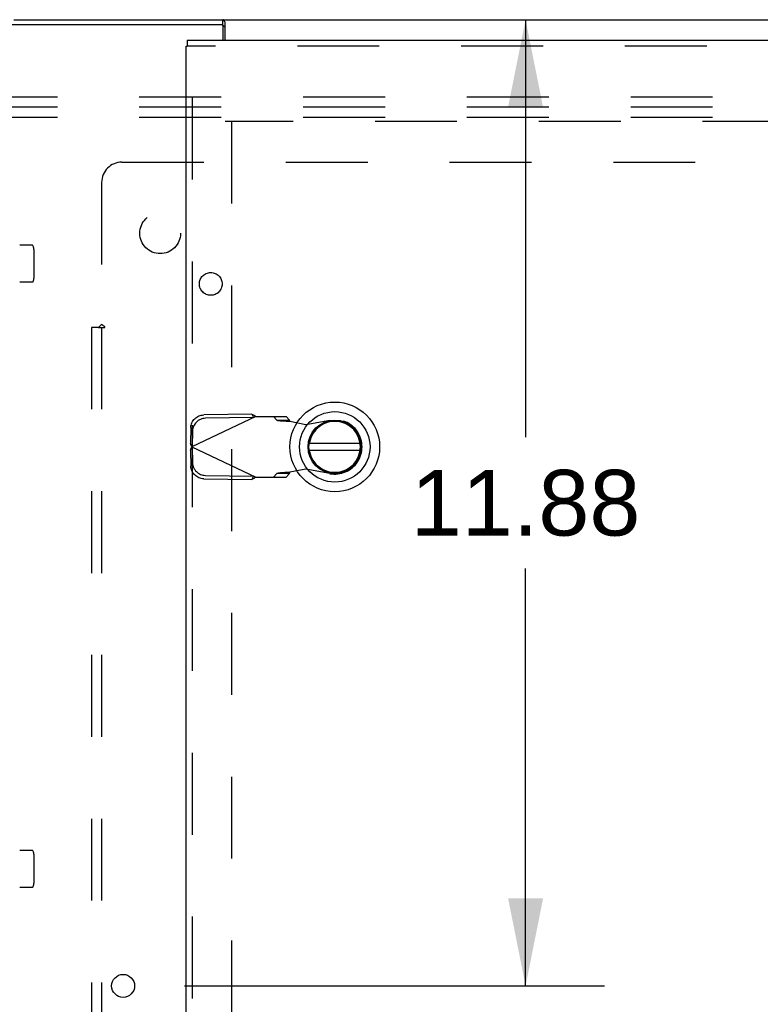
# Model space of a CAD drawing. Header units: inches. Extents: x 0 to 183, y 0 to 118.
# Tile 35 of 80: x 71 to 80, y 67 to 79. Entities that reach past the tile are written whole.
import ezdxf

# ---------------------------------------------------------------- set-up
doc = ezdxf.new("R2010")
doc.units = ezdxf.units.IN
doc.header["$LTSCALE"] = 10.065561
doc.header["$MEASUREMENT"] = 0
doc.linetypes.add('HIDDEN', pattern=[0.2, 0.1, -0.1])
doc.layers.get('0').update_dxf_attribs({"linetype": 'CONTINUOUS'})
for name, color, linetype in [('DEFAULT_2', 8, 'HIDDEN'), ('DIMENSIONS', 7, 'CONTINUOUS'), ('EXD_ENCLOSURE_DOOR_ASSEMBLY', 7, 'CONTINUOUS'), ('SUBPANEL', 7, 'CONTINUOUS')]:
    doc.layers.add(name, color=color, linetype=linetype)
doc.styles.get("Standard").update_dxf_attribs({"font": 'arial.ttf'})
doc.dimstyles.new('DIMSTYLE_1', dxfattribs={"dimtxt": 0.807398, "dimasz": 1.076531, "dimexe": 0.09, "dimexo": 0.07, "dimgap": 0.0375, "dimtad": 0, "dimtih": 1, "dimtoh": 1, "dimzin": 4, "dimdsep": 46, "dimtxsty": 'Standard', "dimblk": '_FILLED', "dimblk1": '_FILLED', "dimblk2": '_FILLED', "dimcen": 0.09, "dimadec": 3, "dimazin": 1, "dimtfac": 1, "dimtdec": 3, "dimtofl": 0, "dimtmove": 0, "dimatfit": 3, "dimldrblk": '_FILLED', "dimfxl": 0, "dimtolj": 1, "dimtzin": 4, "dimarcsym": 0})

# ---------------------------------------------------------------- blocks, each defined once
blk = doc.blocks.new('_FILLED')
at = {"color": 0, "linetype": 'ByBlock'}
blk.add_solid([(0, 0), (-1, 0.2), (-1, -0.2)], dxfattribs=at)
blk = doc.blocks.new('*D6')
at = {"layer": 'DIMENSIONS', "color": 2, "linetype": 'Continuous'}
for p, q in [((71.817, 78.87), (78.513, 78.87)), ((77.544, 78.87), (77.544, 73.74)), ((77.544, 66.995), (77.544, 72.125)), ((73.351, 66.995), (78.513, 66.995))]:
    blk.add_line(p, q, dxfattribs=at)
at = {"layer": 'DIMENSIONS', "color": 2, "linetype": 'Continuous', "xscale": 1.0765306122, "yscale": 1.0765306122, "zscale": 1.0765306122}
for p, rotation in [((77.544, 78.87), 90), ((77.544, 66.995), 270)]:
    blk.add_blockref('_FILLED', p, dxfattribs=dict(at, rotation=rotation))
at = {"layer": 'DIMENSIONS', "color": 2, "linetype": 'Continuous', "insert": (77.544, 73.337), "char_height": 0.8074, "width": 2.82139, "attachment_point": 2, "line_spacing_factor": 0.9}
blk.add_mtext('11.88', dxfattribs=at)

msp = doc.modelspace()

# ---------------------------------------------------------------- linework, layer by layer
at = {"color": 3, "linetype": 'Continuous'}
for p, q in [((73.811, 78.807), (71.178, 78.807)), ((71.253, 78.87), (86.103, 78.87)), ((73.826, 78.62), (73.826, 78.792)), ((73.853, 78.62), (73.853, 78.838))]:
    msp.add_line(p, q, dxfattribs=at)
at = {"color": 7, "linetype": 'Continuous'}
msp.add_line((73.825, 78.798), (73.825, 78.87), dxfattribs=at)
at = {"color": 3, "linetype": 'Continuous'}
for points in [[(73.844, 78.85), (73.842, 78.855), (73.84, 78.857), (73.839, 78.859), (73.838, 78.861), (73.837, 78.862), (73.835, 78.864), (73.834, 78.866), (73.832, 78.867), (73.831, 78.868), (73.83, 78.869), (73.828, 78.87), (73.827, 78.87), (73.826, 78.87), (73.825, 78.87)], [(73.853, 78.838), (73.852, 78.84), (73.85, 78.841), (73.849, 78.842), (73.848, 78.844), (73.847, 78.846), (73.845, 78.848), (73.844, 78.85)]]:
    msp.add_lwpolyline(points, dxfattribs=at)
at = {"color": 7, "linetype": 'Continuous'}
msp.add_lwpolyline([(73.853, 78.78), (73.852, 78.78), (73.851, 78.78), (73.849, 78.78), (73.848, 78.78), (73.847, 78.78), (73.845, 78.781), (73.844, 78.782), (73.842, 78.783), (73.841, 78.784), (73.84, 78.785), (73.838, 78.786), (73.837, 78.787), (73.836, 78.788), (73.835, 78.79), (73.834, 78.791), (73.832, 78.792), (73.831, 78.793), (73.83, 78.794), (73.828, 78.795), (73.827, 78.795), (73.826, 78.795), (73.826, 78.795)], dxfattribs=at)
at = {"color": 3, "linetype": 'Continuous'}
msp.add_circle((72.598, 66.995), 0.141, dxfattribs=at)
msp.add_arc((73.811, 78.792), 0.015, 0, 90, dxfattribs=at)
at = {"layer": 'DEFAULT_2', "color": 8, "linetype": 'HIDDEN'}
for p, q in [((85.882, 77.92), (63.882, 77.92)), ((85.882, 77.795), (63.882, 77.795)), ((85.882, 77.67), (63.882, 77.67)), ((84.753, 77.62), (73.853, 77.62)), ((73.928, 77.618), (73.928, 45.622)), ((71.482, 76.098), (71.327, 76.098)), ((71.503, 75.704), (71.503, 76.036)), ((71.482, 75.643), (71.327, 75.643)), ((71.482, 68.661), (71.327, 68.661)), ((71.503, 68.267), (71.503, 68.599)), ((71.482, 68.205), (71.327, 68.205))]:
    msp.add_line(p, q, dxfattribs=at)
for points in [[(71.49, 76.093), (71.49, 76.094), (71.489, 76.095), (71.488, 76.096), (71.487, 76.097), (71.486, 76.097), (71.484, 76.098), (71.483, 76.098), (71.482, 76.098)], [(71.496, 76.08), (71.493, 76.087), (71.49, 76.093)], [(71.49, 75.648), (71.49, 75.647), (71.489, 75.646), (71.488, 75.645), (71.487, 75.644), (71.486, 75.643), (71.484, 75.643), (71.483, 75.643), (71.482, 75.643)], [(71.49, 75.648), (71.493, 75.654), (71.496, 75.661)], [(71.49, 68.656), (71.49, 68.656), (71.489, 68.657), (71.488, 68.658), (71.487, 68.659), (71.486, 68.66), (71.484, 68.66), (71.483, 68.66), (71.482, 68.661)], [(71.496, 68.642), (71.493, 68.649), (71.49, 68.656)], [(71.49, 68.21), (71.49, 68.21), (71.489, 68.208), (71.488, 68.207), (71.487, 68.207), (71.486, 68.206), (71.484, 68.205), (71.483, 68.205), (71.482, 68.205)], [(71.49, 68.21), (71.493, 68.217), (71.496, 68.223)]]:
    msp.add_lwpolyline(points, dxfattribs=at)
for centre, start, end in [((71.362, 76.036), 0, 17.9843), ((71.362, 75.704), 342.0157, 360), ((71.362, 68.599), 0, 17.9843), ((71.362, 68.267), 342.0157, 360)]:
    msp.add_arc(centre, 0.141, start, end, dxfattribs=at)
at = {"layer": 'EXD_ENCLOSURE_DOOR_ASSEMBLY', "color": 3, "linetype": 'Continuous'}
for p, q in [((73.374, 44.695), (73.374, 78.545)), ((73.387, 78.62), (85.811, 78.62))]:
    msp.add_line(p, q, dxfattribs=at)
at = {"layer": 'EXD_ENCLOSURE_DOOR_ASSEMBLY', "color": 7, "linetype": 'Continuous'}
for p, q in [((73.374, 78.545), (73.387, 78.545)), ((73.387, 78.62), (73.387, 78.545)), ((75.511, 73.66), (74.886, 73.66)), ((74.886, 73.581), (75.511, 73.581))]:
    msp.add_line(p, q, dxfattribs=at)
at = {"layer": 'EXD_ENCLOSURE_DOOR_ASSEMBLY', "color": 8, "linetype": 'HIDDEN'}
for p, q in [((85.811, 78.545), (73.387, 78.545)), ((73.449, 44.695), (73.449, 78.545)), ((74.228, 73.994), (73.441, 73.62)), ((74.18, 74.023), (73.59, 74.012)), ((74.2, 73.981), (73.609, 73.971)), ((74.18, 74.023), (74.2, 73.981)), ((74.212, 74.004), (74.228, 73.994)), ((74.228, 73.994), (74.602, 73.994)), ((74.447, 73.994), (74.488, 73.948)), ((74.488, 73.948), (74.643, 73.948)), ((74.643, 73.948), (74.602, 73.994)), ((74.844, 73.896), (75.139, 73.95)), ((73.431, 73.858), (73.427, 73.665)), ((74.647, 73.934), (74.844, 73.896)), ((73.45, 73.816), (73.447, 73.623)), ((73.432, 73.65), (73.427, 73.665)), ((73.447, 73.623), (73.427, 73.665)), ((73.427, 73.576), (73.447, 73.617)), ((73.427, 73.576), (73.432, 73.59)), ((73.436, 73.635), (73.432, 73.65)), ((73.432, 73.59), (73.436, 73.605)), ((73.441, 73.62), (73.436, 73.635)), ((73.436, 73.605), (73.441, 73.62)), ((73.441, 73.62), (74.228, 73.246)), ((73.447, 73.617), (73.45, 73.424)), ((73.427, 73.576), (73.431, 73.383)), ((74.844, 73.345), (74.647, 73.307)), ((75.139, 73.291), (74.844, 73.345)), ((73.59, 73.228), (74.18, 73.218)), ((73.609, 73.27), (74.2, 73.26)), ((74.2, 73.26), (74.18, 73.218)), ((74.228, 73.246), (74.602, 73.246)), ((74.488, 73.292), (74.447, 73.246)), ((74.643, 73.292), (74.488, 73.292)), ((74.602, 73.246), (74.643, 73.292)), ((74.647, 73.307), (74.615, 73.305))]:
    msp.add_line(p, q, dxfattribs=at)
for points in [[(73.431, 73.858), (73.432, 73.873), (73.434, 73.888), (73.438, 73.902), (73.444, 73.916), (73.45, 73.93), (73.459, 73.943), (73.468, 73.955), (73.478, 73.966), (73.49, 73.976), (73.502, 73.985), (73.516, 73.993), (73.53, 74), (73.544, 74.005), (73.559, 74.009), (73.574, 74.011), (73.59, 74.012)], [(73.609, 73.971), (73.594, 73.97), (73.579, 73.967), (73.564, 73.964), (73.549, 73.958), (73.535, 73.952), (73.522, 73.944), (73.51, 73.935), (73.498, 73.924), (73.488, 73.913), (73.478, 73.901), (73.47, 73.888), (73.463, 73.875), (73.458, 73.861), (73.454, 73.846), (73.451, 73.831), (73.45, 73.816)], [(74.18, 74.023), (74.188, 74.018), (74.196, 74.013), (74.204, 74.009), (74.212, 74.004)], [(74.488, 73.948), (74.492, 73.947), (74.497, 73.946), (74.504, 73.945), (74.512, 73.944), (74.521, 73.943), (74.532, 73.942), (74.544, 73.941), (74.556, 73.94), (74.57, 73.939), (74.585, 73.938), (74.6, 73.937), (74.615, 73.936), (74.647, 73.934)], [(74.647, 73.934), (74.646, 73.936), (74.646, 73.939), (74.645, 73.941), (74.644, 73.943), (74.644, 73.946), (74.643, 73.948)], [(73.59, 73.228), (73.574, 73.229), (73.559, 73.232), (73.544, 73.236), (73.53, 73.241), (73.516, 73.247), (73.502, 73.255), (73.49, 73.264), (73.478, 73.275), (73.468, 73.286), (73.459, 73.298), (73.45, 73.311), (73.444, 73.324), (73.438, 73.339), (73.434, 73.353), (73.432, 73.368), (73.431, 73.383)], [(73.45, 73.424), (73.451, 73.409), (73.454, 73.395), (73.458, 73.38), (73.463, 73.366), (73.47, 73.352), (73.478, 73.34), (73.488, 73.327), (73.498, 73.316), (73.51, 73.306), (73.522, 73.297), (73.535, 73.289), (73.549, 73.282), (73.564, 73.277), (73.579, 73.273), (73.594, 73.271), (73.609, 73.27)], [(74.228, 73.246), (74.212, 73.237), (74.204, 73.232), (74.196, 73.227), (74.188, 73.223), (74.18, 73.218)], [(74.615, 73.305), (74.6, 73.304), (74.585, 73.303), (74.57, 73.302), (74.556, 73.301), (74.544, 73.3), (74.532, 73.299), (74.521, 73.298), (74.512, 73.297), (74.504, 73.296), (74.497, 73.294), (74.492, 73.293), (74.488, 73.292)], [(74.643, 73.292), (74.644, 73.295), (74.644, 73.297), (74.645, 73.3), (74.646, 73.302), (74.646, 73.304), (74.647, 73.307)]]:
    msp.add_lwpolyline(points, dxfattribs=at)
at = {"layer": 'EXD_ENCLOSURE_DOOR_ASSEMBLY', "color": 7, "linetype": 'Continuous'}
for radius in [0.551, 0.433, 0.329, 0.317]:
    msp.add_circle((75.199, 73.62), radius, dxfattribs=at)
at = {"layer": 'EXD_ENCLOSURE_DOOR_ASSEMBLY', "color": 8, "linetype": 'HIDDEN'}
msp.add_arc((75.199, 73.62), 0.335, 259.673, 100.327, dxfattribs=at)
at = {"layer": 'EXD_ENCLOSURE_DOOR_ASSEMBLY', "color": 7, "linetype": 'Continuous'}
msp.add_arc((75.199, 73.62), 0.315, 190.0787, 169.9213, dxfattribs=at)
at = {"layer": 'SUBPANEL', "color": 8, "linetype": 'HIDDEN'}
for p, q in [((72.584, 77.12), (84.772, 77.12)), ((72.334, 76.87), (72.334, 75.124)), ((72.209, 75.089), (72.209, 48.151)), ((72.295, 75.089), (72.209, 75.089)), ((72.295, 75.089), (72.374, 75.089)), ((72.334, 75.089), (72.334, 48.151))]:
    msp.add_line(p, q, dxfattribs=at)
for points in [[(72.295, 75.089), (72.3, 75.093), (72.305, 75.097), (72.308, 75.1), (72.312, 75.103), (72.315, 75.106), (72.321, 75.112)], [(72.321, 75.112), (72.325, 75.116), (72.329, 75.12), (72.334, 75.124)], [(72.374, 75.089), (72.372, 75.094), (72.37, 75.098), (72.366, 75.102), (72.362, 75.105), (72.358, 75.108), (72.354, 75.111), (72.349, 75.114), (72.344, 75.117), (72.339, 75.121), (72.334, 75.124)]]:
    msp.add_lwpolyline(points, dxfattribs=at)
for centre, radius in [((73.053, 76.245), 0.25), ((73.675, 75.623), 0.14)]:
    msp.add_circle(centre, radius, dxfattribs=at)
msp.add_arc((72.584, 76.87), 0.25, 90, 180, dxfattribs=at)

# ---------------------------------------------------------------- dimensions: what is measured, and where the dimension line sits
at = {"layer": 'DIMENSIONS', "color": 2, "linetype": 'Continuous'}
dim = msp.add_linear_dim(base=(77.54428239, 66.995329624), p1=(71.746922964, 78.870329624), p2=(73.281422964, 66.995329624), angle=270, dimstyle='DIMSTYLE_1', dxfattribs=at)
dim.commit()
dim.dimension.update_dxf_attribs({"geometry": '*D6', "text_midpoint": (77.577086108, 72.928327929), "dimtype": 160})

doc.saveas('drawing.dxf')
